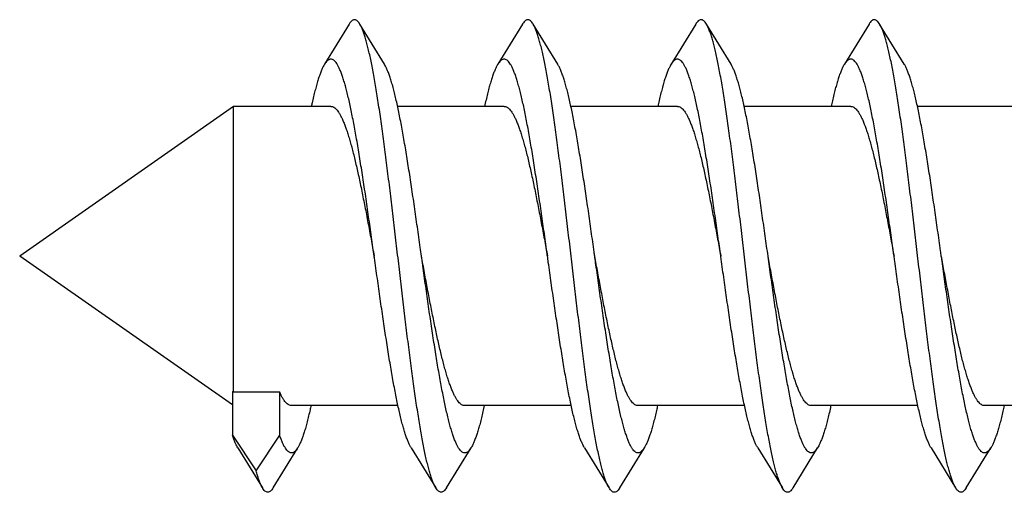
# Model space of a CAD drawing. Header units: millimetres. Extents: x 160 to 318, y 73 to 291.
# Tile 59 of 129: x 262.847 to 264.097, y 89.531 to 90.131. Entities that reach past the tile are written whole.
import ezdxf

# ---------------------------------------------------------------- set-up
doc = ezdxf.new("R2010")
doc.units = ezdxf.units.MM
doc.header["$LTSCALE"] = 30.734
doc.layers.get('0').update_dxf_attribs({"linetype": 'CONTINUOUS'})

msp = doc.modelspace()

# ---------------------------------------------------------------- linework, layer by layer
at = {"color": 7, "linetype": 'Continuous'}
for p, q in [((263.2652, 90.1256), (263.2339, 90.0746)), ((263.31, 90.0746), (263.2787, 90.1256)), ((263.4852, 90.1256), (263.4539, 90.0746)), ((263.53, 90.0746), (263.4987, 90.1256)), ((263.7052, 90.1256), (263.6739, 90.0746)), ((263.75, 90.0746), (263.7187, 90.1256)), ((263.9252, 90.1256), (263.8939, 90.0746)), ((263.97, 90.0746), (263.9387, 90.1256)), ((263.1183, 90.0211), (262.847, 89.8311)), ((263.1183, 89.6583), (263.1183, 90.0211)), ((263.242, 90.0211), (263.1183, 90.0211)), ((263.462, 90.0211), (263.3267, 90.0211)), ((263.682, 90.0211), (263.5467, 90.0211)), ((263.902, 90.0211), (263.7667, 90.0211)), ((264.122, 90.0211), (263.9867, 90.0211)), ((263.117, 89.6421), (262.847, 89.8311)), ((263.117, 89.6591), (263.117, 89.6037)), ((263.1183, 89.6583), (263.117, 89.6591)), ((263.177, 89.6583), (263.1183, 89.6583)), ((263.177, 89.6037), (263.177, 89.6583)), ((263.3272, 89.6411), (263.192, 89.6411)), ((263.5472, 89.6411), (263.412, 89.6411)), ((263.7672, 89.6411), (263.632, 89.6411)), ((263.9872, 89.6411), (263.852, 89.6411)), ((264.2072, 89.6411), (264.072, 89.6411)), ((263.117, 89.6037), (263.147, 89.5582)), ((263.147, 89.5582), (263.177, 89.6037)), ((263.1239, 89.5877), (263.1552, 89.5366)), ((263.1687, 89.5366), (263.2, 89.5877)), ((263.3439, 89.5877), (263.3752, 89.5366)), ((263.3887, 89.5366), (263.42, 89.5877)), ((263.5639, 89.5877), (263.5952, 89.5366)), ((263.6087, 89.5366), (263.64, 89.5877)), ((263.7839, 89.5877), (263.8152, 89.5366)), ((263.8287, 89.5366), (263.86, 89.5877)), ((264.0039, 89.5877), (264.0352, 89.5366)), ((264.0487, 89.5366), (264.08, 89.5877))]:
    msp.add_line(p, q, dxfattribs=at)
for points, knots in [([(263.2787, 90.1256), (263.2786, 90.1257), (263.2781, 90.1266), (263.277, 90.1282), (263.2752, 90.1299), (263.2734, 90.131), (263.2715, 90.1312), (263.2696, 90.1306), (263.2678, 90.1291), (263.2664, 90.1274), (263.2655, 90.1261), (263.2652, 90.1256)], [0, 0, 0, 0, 0.00028208, 0.00328422, 0.00572113, 0.0077115, 0.00947625, 0.01131895, 0.01351256, 0.01622127, 0.01808081, 0.01808081, 0.01808081, 0.01808081]), ([(263.3752, 89.5366), (263.3752, 89.5367), (263.3744, 89.5379), (263.3731, 89.5405), (263.3714, 89.5445), (263.3697, 89.5493), (263.3679, 89.5548), (263.3662, 89.561), (263.3644, 89.5678), (263.3627, 89.5753), (263.3609, 89.5835), (263.3592, 89.5923), (263.3574, 89.6016), (263.3557, 89.6116), (263.3539, 89.6221), (263.3522, 89.6331), (263.3504, 89.6446), (263.3487, 89.6566), (263.3469, 89.6691), (263.3452, 89.6819), (263.3434, 89.6951), (263.3417, 89.7086), (263.3399, 89.7225), (263.3382, 89.7366), (263.3364, 89.751), (263.3347, 89.7656), (263.3329, 89.7803), (263.3312, 89.7952), (263.3294, 89.8101), (263.3277, 89.8251), (263.3259, 89.8401), (263.3241, 89.8551), (263.3224, 89.8701), (263.3206, 89.8849), (263.3189, 89.8996), (263.3171, 89.9141), (263.3154, 89.9284), (263.3136, 89.9425), (263.3119, 89.9563), (263.3101, 89.9698), (263.3084, 89.9829), (263.3066, 89.9957), (263.3049, 90.008), (263.3031, 90.0199), (263.3014, 90.0314), (263.2996, 90.0423), (263.2979, 90.0527), (263.2961, 90.0625), (263.2944, 90.0718), (263.2926, 90.0804), (263.2909, 90.0884), (263.2891, 90.0958), (263.2874, 90.1025), (263.2856, 90.1086), (263.2839, 90.1139), (263.2822, 90.1186), (263.2805, 90.1224), (263.2793, 90.1246), (263.2787, 90.1256)], [0, 0, 0, 0, 0.0003928, 0.0041514, 0.0085676, 0.0136538, 0.0194079, 0.0258284, 0.0329018, 0.0406202, 0.0489627, 0.0579172, 0.0674578, 0.0775686, 0.0882198, 0.0993923, 0.1110532, 0.1231804, 0.1357388, 0.1487027, 0.1620363, 0.1757101, 0.1896882, 0.2039372, 0.2184223, 0.233106, 0.2479551, 0.2629284, 0.2779945, 0.2931095, 0.3082433, 0.3233505, 0.3384022, 0.3533521, 0.3681727, 0.3828175, 0.3972603, 0.4114556, 0.4253779, 0.4389837, 0.4522485, 0.4651312, 0.4776083, 0.4896421, 0.5012099, 0.5122782, 0.5228252, 0.5328221, 0.5422486, 0.5510812, 0.5593012, 0.5668911, 0.5738353, 0.5801229, 0.5857438, 0.5906957, 0.5949791, 0.5983266, 0.5983266, 0.5983266, 0.5983266]), ([(263.4987, 90.1256), (263.4984, 90.126), (263.4976, 90.1272), (263.4963, 90.129), (263.4945, 90.1305), (263.4926, 90.1312), (263.4907, 90.1311), (263.4889, 90.1301), (263.4871, 90.1284), (263.486, 90.1268), (263.4853, 90.1258), (263.4852, 90.1256)], [0, 0, 0, 0, 0.00155636, 0.00432242, 0.00656175, 0.008429, 0.01018718, 0.01214332, 0.01452868, 0.01747114, 0.01808094, 0.01808094, 0.01808094, 0.01808094]), ([(263.5952, 89.5366), (263.5949, 89.5371), (263.5939, 89.5388), (263.5924, 89.542), (263.5907, 89.5464), (263.589, 89.5514), (263.5872, 89.5572), (263.5855, 89.5636), (263.5837, 89.5708), (263.582, 89.5785), (263.5802, 89.5869), (263.5785, 89.5959), (263.5767, 89.6056), (263.575, 89.6157), (263.5732, 89.6264), (263.5715, 89.6377), (263.5697, 89.6494), (263.568, 89.6615), (263.5662, 89.6741), (263.5645, 89.6871), (263.5627, 89.7005), (263.561, 89.7142), (263.5592, 89.7281), (263.5575, 89.7423), (263.5557, 89.7568), (263.554, 89.7714), (263.5522, 89.7862), (263.5505, 89.8011), (263.5487, 89.8161), (263.547, 89.8311), (263.5452, 89.8461), (263.5434, 89.8611), (263.5417, 89.876), (263.5399, 89.8908), (263.5382, 89.9054), (263.5364, 89.9199), (263.5347, 89.9341), (263.5329, 89.9481), (263.5312, 89.9618), (263.5294, 89.9751), (263.5277, 89.9881), (263.5259, 90.0007), (263.5242, 90.0128), (263.5224, 90.0246), (263.5207, 90.0358), (263.5189, 90.0465), (263.5172, 90.0567), (263.5154, 90.0663), (263.5137, 90.0753), (263.5119, 90.0837), (263.5102, 90.0915), (263.5084, 90.0986), (263.5067, 90.105), (263.5049, 90.1108), (263.5032, 90.1159), (263.5015, 90.1202), (263.5, 90.1234), (263.499, 90.1251), (263.4987, 90.1256)], [0, 0, 0, 0, 0.0018184, 0.0058386, 0.0105217, 0.0158758, 0.0218969, 0.0285803, 0.0359131, 0.0438833, 0.0524731, 0.0616642, 0.0714363, 0.0817653, 0.0926293, 0.1039991, 0.1158517, 0.1281531, 0.1408795, 0.1539929, 0.1674688, 0.1812659, 0.195359, 0.2097041, 0.2242754, 0.2390271, 0.2539326, 0.2689452, 0.2840374, 0.2991625, 0.3142919, 0.3293798, 0.3443966, 0.3592982, 0.3740537, 0.3886216, 0.4029699, 0.4170604, 0.4308597, 0.444334, 0.4574487, 0.4701743, 0.4824761, 0.4943286, 0.5056981, 0.5165627, 0.5268908, 0.536664, 0.5458537, 0.554445, 0.5624134, 0.569748, 0.5764296, 0.5824523, 0.5878049, 0.5924894, 0.5965084, 0.5983274, 0.5983274, 0.5983274, 0.5983274]), ([(263.7187, 90.1256), (263.7182, 90.1264), (263.7172, 90.1278), (263.7156, 90.1296), (263.7138, 90.1309), (263.7119, 90.1313), (263.71, 90.1308), (263.7082, 90.1295), (263.7066, 90.1277), (263.7056, 90.1263), (263.7052, 90.1256)], [0, 0, 0, 0, 0.00273191, 0.0052748, 0.00734051, 0.00912755, 0.0109299, 0.01303679, 0.01563361, 0.01808098, 0.01808098, 0.01808098, 0.01808098]), ([(263.8152, 89.5366), (263.8146, 89.5376), (263.8134, 89.5398), (263.8117, 89.5437), (263.81, 89.5483), (263.8083, 89.5537), (263.8065, 89.5597), (263.8048, 89.5664), (263.803, 89.5738), (263.8013, 89.5818), (263.7995, 89.5905), (263.7978, 89.5997), (263.796, 89.6096), (263.7943, 89.6199), (263.7925, 89.6309), (263.7908, 89.6423), (263.789, 89.6542), (263.7873, 89.6665), (263.7855, 89.6793), (263.7838, 89.6924), (263.782, 89.7059), (263.7803, 89.7197), (263.7785, 89.7338), (263.7768, 89.7481), (263.775, 89.7626), (263.7733, 89.7773), (263.7715, 89.7922), (263.7698, 89.8071), (263.768, 89.8221), (263.7663, 89.8371), (263.7645, 89.8521), (263.7627, 89.8671), (263.761, 89.8819), (263.7592, 89.8967), (263.7575, 89.9112), (263.7557, 89.9256), (263.754, 89.9397), (263.7522, 89.9536), (263.7505, 89.9671), (263.7487, 89.9803), (263.747, 89.9932), (263.7452, 90.0056), (263.7435, 90.0176), (263.7417, 90.0291), (263.74, 90.0401), (263.7382, 90.0506), (263.7365, 90.0606), (263.7347, 90.07), (263.733, 90.0787), (263.7312, 90.0869), (263.7295, 90.0944), (263.7277, 90.1012), (263.726, 90.1074), (263.7243, 90.1129), (263.7225, 90.1177), (263.7208, 90.1218), (263.7195, 90.1243), (263.7187, 90.1255), (263.7187, 90.1256)], [0, 0, 0, 0, 0.0033475, 0.007631, 0.012583, 0.0182036, 0.0244917, 0.0314352, 0.0390261, 0.0472447, 0.0560789, 0.0655033, 0.0755027, 0.0860469, 0.0971181, 0.1086826, 0.1207199, 0.1331933, 0.1460798, 0.1593407, 0.1729504, 0.186869, 0.2010679, 0.2155074, 0.2301554, 0.2449734, 0.2599256, 0.2749756, 0.2900842, 0.3052171, 0.3203326, 0.3353986, 0.3503715, 0.3652214, 0.3799037, 0.3943906, 0.4086373, 0.4226179, 0.4362887, 0.4496254, 0.462586, 0.4751478, 0.4872715, 0.4989358, 0.5101051, 0.5207594, 0.5308673, 0.5404105, 0.5493626, 0.5577074, 0.5654239, 0.5724989, 0.5789182, 0.5846733, 0.5897588, 0.5941755, 0.5979338, 0.5983266, 0.5983266, 0.5983266, 0.5983266]), ([(263.9387, 90.1256), (263.9385, 90.1259), (263.9378, 90.1269), (263.9366, 90.1286), (263.9348, 90.1302), (263.933, 90.1311), (263.9311, 90.1312), (263.9292, 90.1303), (263.9275, 90.1288), (263.9262, 90.1271), (263.9254, 90.1259), (263.9252, 90.1256)], [0, 0, 0, 0, 0.0009317, 0.00381438, 0.0061499, 0.0080738, 0.00982884, 0.01172313, 0.01400978, 0.01683391, 0.018081, 0.018081, 0.018081, 0.018081]), ([(264.0136, 89.6241), (264.013, 89.6278), (264.0118, 89.6354), (264.0101, 89.647), (264.0083, 89.6591), (264.0066, 89.6716), (264.0048, 89.6845), (264.0031, 89.6978), (264.0013, 89.7114), (263.9996, 89.7253), (263.9978, 89.7395), (263.9961, 89.7539), (263.9943, 89.7685), (263.9926, 89.7833), (263.9908, 89.7981), (263.9891, 89.8131), (263.9873, 89.8281), (263.9856, 89.8431), (263.9838, 89.8581), (263.982, 89.873), (263.9803, 89.8878), (263.9785, 89.9025), (263.9768, 89.917), (263.975, 89.9313), (263.9733, 89.9453), (263.9715, 89.959), (263.9698, 89.9725), (263.968, 89.9855), (263.9663, 89.9982), (263.9645, 90.0105), (263.9628, 90.0223), (263.961, 90.0336), (263.9593, 90.0444), (263.9575, 90.0547), (263.9558, 90.0644), (263.954, 90.0735), (263.9523, 90.0821), (263.9505, 90.09), (263.9488, 90.0972), (263.947, 90.1038), (263.9453, 90.1097), (263.9436, 90.1149), (263.9418, 90.1194), (263.9402, 90.1229), (263.9391, 90.1249), (263.9387, 90.1256)], [0, 0, 0, 0, 0.0112714, 0.0230292, 0.0352435, 0.0478873, 0.0609258, 0.0743321, 0.0880673, 0.1021044, 0.1164013, 0.1309311, 0.1456487, 0.1605274, 0.1755204, 0.1906009, 0.2057211, 0.220854, 0.2359518, 0.2509872, 0.2659133, 0.2807023, 0.2953092, 0.3097056, 0.3238491, 0.3377107, 0.3512514, 0.3644417, 0.3772468, 0.3896365, 0.4015808, 0.4130494, 0.424017, 0.4344544, 0.4443406, 0.4536485, 0.4623613, 0.4704554, 0.4779183, 0.4847311, 0.4908867, 0.4963732, 0.5011915, 0.5053423, 0.5079127, 0.5079127, 0.5079127, 0.5079127]), ([(263.297, 89.8311), (263.2964, 89.8347), (263.2953, 89.8427), (263.2936, 89.855), (263.2918, 89.868), (263.2899, 89.881), (263.2881, 89.8937), (263.2863, 89.9064), (263.2844, 89.9188), (263.2826, 89.9309), (263.2807, 89.9428), (263.2789, 89.9544), (263.2771, 89.9656), (263.2752, 89.9765), (263.2734, 89.987), (263.2716, 89.997), (263.2697, 90.0066), (263.2679, 90.0157), (263.2661, 90.0243), (263.2642, 90.0323), (263.2624, 90.0398), (263.2606, 90.0468), (263.2587, 90.0531), (263.2569, 90.0588), (263.2551, 90.0639), (263.2532, 90.0683), (263.2514, 90.0722), (263.2496, 90.0753), (263.2478, 90.0778), (263.2459, 90.0796), (263.244, 90.0808), (263.2421, 90.0812), (263.2401, 90.0809), (263.2382, 90.0798), (263.2364, 90.0781), (263.235, 90.0762), (263.2342, 90.075), (263.2339, 90.0746)], [0, 0, 0, 0, 0.0109153, 0.0241492, 0.0373168, 0.0503838, 0.0633145, 0.0760733, 0.0886275, 0.1009404, 0.1129828, 0.1247177, 0.136119, 0.1471505, 0.1577892, 0.1680007, 0.1777649, 0.18705, 0.1958389, 0.2041034, 0.2118298, 0.2189946, 0.2255878, 0.2315922, 0.2370031, 0.2418124, 0.2460251, 0.2496491, 0.2527122, 0.255263, 0.2573972, 0.2592783, 0.2611426, 0.263231, 0.2657193, 0.2687093, 0.2701681, 0.2701681, 0.2701681, 0.2701681]), ([(263.517, 89.8311), (263.5167, 89.8328), (263.5159, 89.8389), (263.5144, 89.8493), (263.5126, 89.8623), (263.5107, 89.8753), (263.5089, 89.8882), (263.5071, 89.9009), (263.5052, 89.9134), (263.5034, 89.9256), (263.5015, 89.9376), (263.4997, 89.9494), (263.4979, 89.9608), (263.496, 89.9718), (263.4942, 89.9824), (263.4924, 89.9927), (263.4905, 90.0025), (263.4887, 90.0118), (263.4869, 90.0206), (263.485, 90.0289), (263.4832, 90.0366), (263.4814, 90.0438), (263.4795, 90.0504), (263.4777, 90.0564), (263.4759, 90.0617), (263.474, 90.0665), (263.4722, 90.0706), (263.4704, 90.074), (263.4686, 90.0768), (263.4667, 90.0789), (263.4649, 90.0804), (263.4629, 90.0811), (263.461, 90.0811), (263.4591, 90.0804), (263.4572, 90.0789), (263.4555, 90.0769), (263.4544, 90.0754), (263.4539, 90.0746)], [0, 0, 0, 0, 0.0051026, 0.0183523, 0.0315544, 0.0446686, 0.0576648, 0.0705016, 0.0831513, 0.0955724, 0.1077392, 0.119611, 0.1311642, 0.1423597, 0.1531759, 0.1635764, 0.1735415, 0.1830381, 0.1920488, 0.2005445, 0.2085104, 0.2159224, 0.2227689, 0.229032, 0.2347046, 0.2397774, 0.2442514, 0.2481311, 0.251436, 0.2542028, 0.2565042, 0.2584707, 0.2603108, 0.2622747, 0.2645711, 0.2673324, 0.2701679, 0.2701679, 0.2701679, 0.2701679]), ([(263.737, 89.8311), (263.7364, 89.8353), (263.7352, 89.8438), (263.7334, 89.8566), (263.7315, 89.8696), (263.7297, 89.8825), (263.7279, 89.8953), (263.726, 89.9079), (263.7242, 89.9203), (263.7224, 89.9324), (263.7205, 89.9443), (263.7187, 89.9558), (263.7168, 89.967), (263.715, 89.9778), (263.7132, 89.9882), (263.7113, 89.9982), (263.7095, 90.0077), (263.7077, 90.0168), (263.7058, 90.0253), (263.704, 90.0333), (263.7022, 90.0407), (263.7003, 90.0476), (263.6985, 90.0538), (263.6967, 90.0595), (263.6948, 90.0645), (263.693, 90.0689), (263.6912, 90.0726), (263.6894, 90.0756), (263.6875, 90.0781), (263.6857, 90.0798), (263.6838, 90.0809), (263.6818, 90.0812), (263.6799, 90.0808), (263.678, 90.0796), (263.6762, 90.0778), (263.6748, 90.076), (263.6741, 90.0749), (263.6739, 90.0746)], [0, 0, 0, 0, 0.0125459, 0.0257752, 0.0389303, 0.0519845, 0.0648935, 0.0776315, 0.090155, 0.1024393, 0.1144425, 0.1261411, 0.1374953, 0.1484831, 0.1590678, 0.1692285, 0.1789324, 0.1881601, 0.1968834, 0.2050848, 0.2127412, 0.219838, 0.2263581, 0.2322909, 0.2376271, 0.2423634, 0.2465024, 0.2500559, 0.2530524, 0.2555456, 0.2576382, 0.2595034, 0.2613833, 0.263513, 0.266059, 0.2691149, 0.270168, 0.270168, 0.270168, 0.270168]), ([(263.957, 89.8311), (263.9566, 89.8333), (263.9557, 89.8399), (263.9542, 89.8509), (263.9523, 89.8639), (263.9505, 89.8769), (263.9487, 89.8897), (263.9468, 89.9024), (263.945, 89.9149), (263.9432, 89.9271), (263.9413, 89.9391), (263.9395, 89.9508), (263.9376, 89.9621), (263.9358, 89.9731), (263.934, 89.9837), (263.9321, 89.9939), (263.9303, 90.0036), (263.9285, 90.0129), (263.9266, 90.0216), (263.9248, 90.0299), (263.923, 90.0375), (263.9211, 90.0446), (263.9193, 90.0512), (263.9175, 90.0571), (263.9156, 90.0624), (263.9138, 90.067), (263.912, 90.071), (263.9102, 90.0744), (263.9083, 90.0771), (263.9065, 90.0791), (263.9046, 90.0805), (263.9027, 90.0812), (263.9007, 90.0811), (263.8988, 90.0802), (263.897, 90.0787), (263.8953, 90.0767), (263.8944, 90.0753), (263.8939, 90.0746)], [0, 0, 0, 0, 0.0067331, 0.0199821, 0.033172, 0.0462769, 0.0592518, 0.072071, 0.0846909, 0.0970859, 0.1092148, 0.1210523, 0.1325601, 0.1437134, 0.1544774, 0.1648281, 0.1747349, 0.1841748, 0.1931219, 0.2015546, 0.2094525, 0.2167964, 0.2235714, 0.2297624, 0.2353615, 0.2403604, 0.2447609, 0.2485683, 0.2518047, 0.254509, 0.256761, 0.2586989, 0.2605411, 0.2625357, 0.2648842, 0.2677078, 0.2701681, 0.2701681, 0.2701681, 0.2701681]), ([(263.2339, 90.0746), (263.2336, 90.074), (263.2325, 90.0722), (263.2309, 90.0689), (263.2291, 90.0645), (263.2273, 90.0595), (263.2254, 90.0539), (263.2236, 90.0476), (263.2218, 90.0408), (263.2199, 90.0334), (263.2184, 90.0267), (263.2175, 90.0226), (263.2172, 90.0211)], [0, 0, 0, 0, 0.00208942, 0.00622148, 0.01095068, 0.01628035, 0.02220567, 0.02871995, 0.03580891, 0.04346058, 0.05165387, 0.05620991, 0.05620991, 0.05620991, 0.05620991]), ([(263.357, 89.8311), (263.3564, 89.8347), (263.3553, 89.8427), (263.3536, 89.855), (263.3518, 89.868), (263.3499, 89.881), (263.3481, 89.8937), (263.3463, 89.9064), (263.3444, 89.9188), (263.3426, 89.9309), (263.3407, 89.9428), (263.3389, 89.9544), (263.3371, 89.9656), (263.3352, 89.9765), (263.3334, 89.987), (263.3316, 89.997), (263.3297, 90.0066), (263.3279, 90.0157), (263.3261, 90.0243), (263.3242, 90.0323), (263.3224, 90.0398), (263.3206, 90.0468), (263.3187, 90.0531), (263.3169, 90.0588), (263.3151, 90.0639), (263.3132, 90.0683), (263.3116, 90.0718), (263.3104, 90.0738), (263.31, 90.0746)], [0, 0, 0, 0, 0.0109153, 0.0241492, 0.0373168, 0.0503838, 0.0633145, 0.0760733, 0.0886275, 0.1009404, 0.1129828, 0.1247177, 0.136119, 0.1471505, 0.1577892, 0.1680007, 0.1777649, 0.18705, 0.1958389, 0.2041034, 0.2118298, 0.2189946, 0.2255878, 0.2315922, 0.2370031, 0.2418124, 0.2460251, 0.2486359, 0.2486359, 0.2486359, 0.2486359]), ([(263.4539, 90.0746), (263.4538, 90.0744), (263.4531, 90.0732), (263.4517, 90.0706), (263.4499, 90.0665), (263.4481, 90.0618), (263.4462, 90.0564), (263.4444, 90.0505), (263.4426, 90.0439), (263.4407, 90.0367), (263.4389, 90.0291), (263.4378, 90.0238), (263.4372, 90.0211)], [0, 0, 0, 0, 0.00046288, 0.00433661, 0.00880267, 0.01386979, 0.01953396, 0.02579214, 0.03262979, 0.04003783, 0.0479947, 0.05620956, 0.05620956, 0.05620956, 0.05620956]), ([(263.577, 89.8311), (263.5767, 89.8328), (263.5759, 89.8389), (263.5744, 89.8493), (263.5726, 89.8623), (263.5707, 89.8753), (263.5689, 89.8882), (263.5671, 89.9009), (263.5652, 89.9134), (263.5634, 89.9256), (263.5615, 89.9376), (263.5597, 89.9494), (263.5579, 89.9608), (263.556, 89.9718), (263.5542, 89.9824), (263.5524, 89.9927), (263.5505, 90.0025), (263.5487, 90.0118), (263.5469, 90.0206), (263.545, 90.0289), (263.5432, 90.0366), (263.5414, 90.0438), (263.5395, 90.0504), (263.5377, 90.0564), (263.5359, 90.0617), (263.534, 90.0665), (263.5322, 90.0706), (263.5308, 90.0732), (263.5301, 90.0744), (263.53, 90.0746)], [0, 0, 0, 0, 0.0051026, 0.0183523, 0.0315544, 0.0446686, 0.0576648, 0.0705016, 0.0831513, 0.0955724, 0.1077392, 0.119611, 0.1311642, 0.1423597, 0.1531759, 0.1635764, 0.1735415, 0.1830381, 0.1920488, 0.2005445, 0.2085104, 0.2159224, 0.2227689, 0.229032, 0.2347046, 0.2397774, 0.2442514, 0.2481311, 0.2486356, 0.2486356, 0.2486356, 0.2486356]), ([(263.6739, 90.0746), (263.6735, 90.0738), (263.6724, 90.0719), (263.6707, 90.0684), (263.6689, 90.064), (263.667, 90.0589), (263.6652, 90.0532), (263.6634, 90.0468), (263.6615, 90.0399), (263.6597, 90.0324), (263.6583, 90.0261), (263.6574, 90.0223), (263.6572, 90.0211)], [0, 0, 0, 0, 0.00256636, 0.00677071, 0.01157476, 0.01697683, 0.02297656, 0.02956062, 0.03672152, 0.04443875, 0.05270016, 0.05620957, 0.05620957, 0.05620957, 0.05620957]), ([(263.797, 89.8311), (263.7964, 89.8353), (263.7952, 89.8438), (263.7934, 89.8566), (263.7915, 89.8696), (263.7897, 89.8825), (263.7879, 89.8953), (263.786, 89.9079), (263.7842, 89.9203), (263.7824, 89.9324), (263.7805, 89.9443), (263.7787, 89.9558), (263.7768, 89.967), (263.775, 89.9778), (263.7732, 89.9882), (263.7713, 89.9982), (263.7695, 90.0077), (263.7677, 90.0168), (263.7658, 90.0253), (263.764, 90.0333), (263.7622, 90.0407), (263.7603, 90.0476), (263.7585, 90.0538), (263.7567, 90.0595), (263.7548, 90.0645), (263.753, 90.0689), (263.7514, 90.0721), (263.7504, 90.074), (263.75, 90.0746)], [0, 0, 0, 0, 0.0125459, 0.0257752, 0.0389303, 0.0519845, 0.0648935, 0.0776315, 0.090155, 0.1024393, 0.1144425, 0.1261411, 0.1374953, 0.1484831, 0.1590678, 0.1692285, 0.1789324, 0.1881601, 0.1968834, 0.2050848, 0.2127412, 0.219838, 0.2263581, 0.2322909, 0.2376271, 0.2423634, 0.2465024, 0.2486359, 0.2486359, 0.2486359, 0.2486359]), ([(263.8939, 90.0746), (263.8938, 90.0743), (263.8929, 90.0729), (263.8915, 90.0701), (263.8897, 90.066), (263.8878, 90.0612), (263.886, 90.0557), (263.8842, 90.0497), (263.8823, 90.043), (263.8805, 90.0358), (263.8788, 90.0284), (263.8777, 90.0235), (263.8772, 90.0211)], [0, 0, 0, 0, 0.00090866, 0.00485355, 0.00939462, 0.01453399, 0.02027327, 0.02660168, 0.03351217, 0.04098674, 0.04901264, 0.05620926, 0.05620926, 0.05620926, 0.05620926]), ([(264.017, 89.8311), (264.0166, 89.8333), (264.0157, 89.8399), (264.0142, 89.8509), (264.0123, 89.8639), (264.0105, 89.8769), (264.0087, 89.8897), (264.0068, 89.9024), (264.005, 89.9149), (264.0032, 89.9271), (264.0013, 89.9391), (263.9995, 89.9508), (263.9976, 89.9621), (263.9958, 89.9731), (263.994, 89.9837), (263.9921, 89.9939), (263.9903, 90.0036), (263.9885, 90.0129), (263.9866, 90.0216), (263.9848, 90.0299), (263.983, 90.0375), (263.9811, 90.0446), (263.9793, 90.0512), (263.9775, 90.0571), (263.9756, 90.0624), (263.9738, 90.067), (263.972, 90.071), (263.9707, 90.0734), (263.97, 90.0745), (263.97, 90.0746)], [0, 0, 0, 0, 0.0067331, 0.0199821, 0.033172, 0.0462769, 0.0592518, 0.072071, 0.0846909, 0.0970859, 0.1092148, 0.1210523, 0.1325601, 0.1437134, 0.1544774, 0.1648281, 0.1747349, 0.1841748, 0.1931219, 0.2015546, 0.2094525, 0.2167964, 0.2235714, 0.2297624, 0.2353615, 0.2403604, 0.2447609, 0.2485683, 0.2486355, 0.2486355, 0.2486355, 0.2486355]), ([(263.242, 90.0211), (263.242, 90.0211), (263.2426, 90.0211), (263.244, 90.0209), (263.246, 90.0199), (263.248, 90.0184), (263.25, 90.0162), (263.2519, 90.0135), (263.2539, 90.0103), (263.2558, 90.0065), (263.2578, 90.0021), (263.2597, 89.9972), (263.2617, 89.9918), (263.2636, 89.9859), (263.2656, 89.9795), (263.2676, 89.9726), (263.2695, 89.9653), (263.2715, 89.9575), (263.2734, 89.9494), (263.2754, 89.9409), (263.2774, 89.9321), (263.2793, 89.9229), (263.2813, 89.9134), (263.2832, 89.9037), (263.2852, 89.8938), (263.2872, 89.8836), (263.2891, 89.8733), (263.2911, 89.8629), (263.293, 89.8524), (263.295, 89.8418), (263.2963, 89.8347), (263.297, 89.8311)], [0, 0, 0, 0, 0.0000302, 0.0020175, 0.0041786, 0.0066479, 0.009512, 0.012825, 0.0166142, 0.0208968, 0.0256746, 0.0309493, 0.03671, 0.0429507, 0.0496526, 0.0568049, 0.0643831, 0.072373, 0.0807456, 0.0894839, 0.0985556, 0.107941, 0.1176055, 0.127527, 0.1376695, 0.1480082, 0.1585067, 0.1691378, 0.1798655, 0.1906601, 0.201487, 0.201487, 0.201487, 0.201487]), ([(263.462, 90.0211), (263.4626, 90.0211), (263.464, 90.0209), (263.466, 90.0199), (263.468, 90.0184), (263.4699, 90.0163), (263.4719, 90.0136), (263.4739, 90.0103), (263.4758, 90.0065), (263.4778, 90.0022), (263.4797, 89.9973), (263.4817, 89.9918), (263.4836, 89.9859), (263.4856, 89.9795), (263.4875, 89.9726), (263.4895, 89.9653), (263.4915, 89.9576), (263.4934, 89.9494), (263.4954, 89.9409), (263.4973, 89.9321), (263.4993, 89.9229), (263.5013, 89.9134), (263.5032, 89.9037), (263.5052, 89.8938), (263.5071, 89.8837), (263.5091, 89.8734), (263.5111, 89.8629), (263.513, 89.8524), (263.515, 89.8418), (263.5163, 89.8347), (263.517, 89.8311)], [0, 0, 0, 0, 0.0019803, 0.0041407, 0.0066081, 0.009467, 0.0127727, 0.0165617, 0.0208445, 0.0256185, 0.0308868, 0.0366526, 0.0428975, 0.0495973, 0.056746, 0.064335, 0.072333, 0.0807047, 0.0894428, 0.098531, 0.1079294, 0.1175951, 0.1275091, 0.137646, 0.1479768, 0.1584695, 0.1691006, 0.1798466, 0.1906585, 0.2014869, 0.2014869, 0.2014869, 0.2014869]), ([(263.682, 90.0211), (263.6826, 90.0211), (263.684, 90.0209), (263.686, 90.0199), (263.688, 90.0184), (263.69, 90.0163), (263.6919, 90.0136), (263.6939, 90.0103), (263.6958, 90.0065), (263.6978, 90.0021), (263.6997, 89.9973), (263.7017, 89.9918), (263.7036, 89.9859), (263.7056, 89.9795), (263.7075, 89.9727), (263.7095, 89.9653), (263.7115, 89.9576), (263.7134, 89.9495), (263.7154, 89.9409), (263.7173, 89.9321), (263.7193, 89.9229), (263.7213, 89.9134), (263.7232, 89.9037), (263.7252, 89.8938), (263.7271, 89.8837), (263.7291, 89.8734), (263.7311, 89.8629), (263.733, 89.8524), (263.735, 89.8418), (263.7363, 89.8347), (263.737, 89.8311)], [0, 0, 0, 0, 0.0019982, 0.0041613, 0.0066319, 0.0094937, 0.012802, 0.0165863, 0.0208628, 0.0256349, 0.0309022, 0.0366567, 0.0428889, 0.0495842, 0.0567331, 0.0643225, 0.072321, 0.0806933, 0.0894317, 0.0985205, 0.1079197, 0.1175864, 0.1275012, 0.1376392, 0.147971, 0.1584648, 0.169097, 0.1798441, 0.1906572, 0.2014868, 0.2014868, 0.2014868, 0.2014868]), ([(263.902, 90.0211), (263.9026, 90.0211), (263.904, 90.0209), (263.906, 90.0199), (263.908, 90.0184), (263.91, 90.0163), (263.9119, 90.0136), (263.9139, 90.0103), (263.9158, 90.0065), (263.9178, 90.0022), (263.9197, 89.9973), (263.9217, 89.9919), (263.9236, 89.986), (263.9256, 89.9796), (263.9275, 89.9727), (263.9295, 89.9654), (263.9315, 89.9576), (263.9334, 89.9495), (263.9354, 89.941), (263.9373, 89.9321), (263.9393, 89.923), (263.9413, 89.9135), (263.9432, 89.9038), (263.9452, 89.8938), (263.9471, 89.8837), (263.9491, 89.8734), (263.9511, 89.8629), (263.953, 89.8524), (263.955, 89.8418), (263.9563, 89.8347), (263.957, 89.8311)], [0, 0, 0, 0, 0.0019862, 0.0041479, 0.0066168, 0.0094769, 0.0127823, 0.0165644, 0.0208377, 0.0256077, 0.0308717, 0.0366242, 0.0428532, 0.0495468, 0.0566907, 0.0642767, 0.072274, 0.0806474, 0.0893803, 0.0984651, 0.1078624, 0.1175292, 0.127449, 0.1376091, 0.1479639, 0.158466, 0.1690977, 0.1798444, 0.1906573, 0.2014869, 0.2014869, 0.2014869, 0.2014869]), ([(263.3439, 89.5877), (263.3437, 89.588), (263.3428, 89.5895), (263.3413, 89.5925), (263.3395, 89.5967), (263.3377, 89.6015), (263.3358, 89.607), (263.334, 89.6132), (263.3322, 89.6199), (263.3303, 89.6272), (263.3285, 89.635), (263.3267, 89.6434), (263.3248, 89.6524), (263.323, 89.6618), (263.3212, 89.6716), (263.3193, 89.682), (263.3175, 89.6927), (263.3157, 89.7038), (263.3138, 89.7153), (263.312, 89.7271), (263.3101, 89.7391), (263.3083, 89.7514), (263.3065, 89.764), (263.3046, 89.7767), (263.3028, 89.7896), (263.301, 89.8026), (263.2991, 89.8157), (263.2978, 89.8252), (263.2971, 89.8303), (263.297, 89.8311)], [0, 0, 0, 0, 0.0012622, 0.0052648, 0.0098623, 0.0150608, 0.0208557, 0.0272422, 0.0342058, 0.0417362, 0.0498116, 0.0584184, 0.0675294, 0.0771281, 0.0871829, 0.097675, 0.1085693, 0.1198448, 0.1314634, 0.1434024, 0.1556215, 0.168096, 0.1807843, 0.19366, 0.2066809, 0.2198187, 0.2330316, 0.2462892, 0.2486359, 0.2486359, 0.2486359, 0.2486359]), ([(263.412, 89.6411), (263.4113, 89.6411), (263.4099, 89.6413), (263.4079, 89.6423), (263.4059, 89.6438), (263.4039, 89.646), (263.402, 89.6486), (263.4, 89.6519), (263.3981, 89.6557), (263.3961, 89.6601), (263.3942, 89.665), (263.3922, 89.6704), (263.3903, 89.6763), (263.3883, 89.6827), (263.3863, 89.6896), (263.3844, 89.6969), (263.3824, 89.7047), (263.3805, 89.7128), (263.3785, 89.7213), (263.3766, 89.7302), (263.3746, 89.7393), (263.3726, 89.7488), (263.3707, 89.7585), (263.3687, 89.7684), (263.3668, 89.7786), (263.3648, 89.7889), (263.3628, 89.7993), (263.3609, 89.8099), (263.3589, 89.8205), (263.3576, 89.8276), (263.357, 89.8311)], [0, 0, 0, 0, 0.0019863, 0.0041477, 0.0066163, 0.0094762, 0.0127844, 0.0165758, 0.0208605, 0.0256358, 0.0309077, 0.0366769, 0.0429249, 0.0496273, 0.0567791, 0.0643712, 0.0723724, 0.080747, 0.0894796, 0.0985477, 0.1079268, 0.1175873, 0.127502, 0.1376401, 0.1479718, 0.1584657, 0.1690975, 0.1798443, 0.1906573, 0.2014869, 0.2014869, 0.2014869, 0.2014869]), ([(263.42, 89.5877), (263.4199, 89.5876), (263.4193, 89.5866), (263.4182, 89.5849), (263.4163, 89.583), (263.4145, 89.5816), (263.4125, 89.581), (263.4105, 89.5812), (263.4086, 89.5821), (263.4068, 89.5837), (263.405, 89.586), (263.4031, 89.5889), (263.4013, 89.5925), (263.3995, 89.5967), (263.3977, 89.6015), (263.3958, 89.607), (263.394, 89.6132), (263.3922, 89.6199), (263.3903, 89.6272), (263.3885, 89.635), (263.3867, 89.6434), (263.3848, 89.6524), (263.383, 89.6618), (263.3812, 89.6716), (263.3793, 89.682), (263.3775, 89.6927), (263.3757, 89.7038), (263.3738, 89.7153), (263.372, 89.7271), (263.3701, 89.7391), (263.3683, 89.7514), (263.3665, 89.764), (263.3646, 89.7767), (263.3628, 89.7896), (263.361, 89.8026), (263.3591, 89.8157), (263.3578, 89.8252), (263.3571, 89.8303), (263.357, 89.8311)], [0, 0, 0, 0, 0.0002685, 0.0034515, 0.0061083, 0.0083226, 0.010241, 0.012087, 0.0141085, 0.0164981, 0.0193723, 0.022794, 0.0267966, 0.0313941, 0.0365926, 0.0423875, 0.048774, 0.0557376, 0.0632679, 0.0713434, 0.0799502, 0.0890612, 0.0986599, 0.1087147, 0.1192068, 0.130101, 0.1413766, 0.1529952, 0.1649342, 0.1771532, 0.1896278, 0.2023161, 0.2151918, 0.2282127, 0.2413505, 0.2545633, 0.267821, 0.2701677, 0.2701677, 0.2701677, 0.2701677]), ([(263.5639, 89.5877), (263.5633, 89.5886), (263.5621, 89.5909), (263.5603, 89.5948), (263.5585, 89.5993), (263.5566, 89.6046), (263.5548, 89.6104), (263.553, 89.6169), (263.5511, 89.6239), (263.5493, 89.6315), (263.5475, 89.6397), (263.5456, 89.6484), (263.5438, 89.6576), (263.542, 89.6673), (263.5401, 89.6774), (263.5383, 89.6879), (263.5365, 89.6989), (263.5346, 89.7102), (263.5328, 89.7218), (263.5309, 89.7338), (263.5291, 89.746), (263.5273, 89.7585), (263.5254, 89.7711), (263.5236, 89.7839), (263.5218, 89.7969), (263.5199, 89.8099), (263.5183, 89.8214), (263.5173, 89.8284), (263.517, 89.8311)], [0, 0, 0, 0, 0.0034372, 0.0077721, 0.0127077, 0.018241, 0.0243702, 0.0310813, 0.0383662, 0.0462037, 0.0545813, 0.0634725, 0.0728617, 0.0827182, 0.0930234, 0.1037434, 0.1148567, 0.1263274, 0.138131, 0.1502302, 0.1625978, 0.1751958, 0.1879942, 0.2009555, 0.2140465, 0.227231, 0.240473, 0.2486356, 0.2486356, 0.2486356, 0.2486356]), ([(263.632, 89.6411), (263.6313, 89.6411), (263.6299, 89.6413), (263.6279, 89.6423), (263.6259, 89.6438), (263.6239, 89.646), (263.622, 89.6486), (263.62, 89.6519), (263.6181, 89.6557), (263.6161, 89.6601), (263.6142, 89.6649), (263.6122, 89.6704), (263.6103, 89.6763), (263.6083, 89.6827), (263.6064, 89.6895), (263.6044, 89.6968), (263.6025, 89.7046), (263.6005, 89.7127), (263.5985, 89.7212), (263.5966, 89.7301), (263.5946, 89.7393), (263.5926, 89.7487), (263.5907, 89.7584), (263.5887, 89.7684), (263.5868, 89.7785), (263.5848, 89.7889), (263.5828, 89.7993), (263.5809, 89.8099), (263.5789, 89.8205), (263.5776, 89.8276), (263.577, 89.8311)], [0, 0, 0, 0, 0.0019863, 0.0041479, 0.0066169, 0.0094772, 0.0127826, 0.0165648, 0.0208381, 0.0256082, 0.0308722, 0.0366248, 0.0428538, 0.0495475, 0.0566912, 0.0642771, 0.0722746, 0.0806485, 0.0893812, 0.0984662, 0.1078643, 0.1175329, 0.1274513, 0.1376105, 0.1479651, 0.1584677, 0.1690987, 0.1798449, 0.1906574, 0.2014869, 0.2014869, 0.2014869, 0.2014869]), ([(263.64, 89.5877), (263.6396, 89.5871), (263.6387, 89.5857), (263.6371, 89.5837), (263.6353, 89.5821), (263.6334, 89.5812), (263.6314, 89.581), (263.6295, 89.5816), (263.6276, 89.5829), (263.6258, 89.5849), (263.6239, 89.5875), (263.6221, 89.5908), (263.6203, 89.5948), (263.6185, 89.5993), (263.6166, 89.6046), (263.6148, 89.6104), (263.613, 89.6169), (263.6111, 89.6239), (263.6093, 89.6315), (263.6075, 89.6397), (263.6056, 89.6484), (263.6038, 89.6576), (263.602, 89.6673), (263.6001, 89.6774), (263.5983, 89.6879), (263.5965, 89.6989), (263.5946, 89.7102), (263.5928, 89.7218), (263.5909, 89.7338), (263.5891, 89.746), (263.5873, 89.7585), (263.5854, 89.7711), (263.5836, 89.7839), (263.5818, 89.7969), (263.5799, 89.8099), (263.5783, 89.8214), (263.5773, 89.8284), (263.577, 89.8311)], [0, 0, 0, 0, 0.0021244, 0.0050046, 0.0073992, 0.0094241, 0.0112706, 0.013187, 0.0153965, 0.0180482, 0.021224, 0.0249697, 0.0293047, 0.0342403, 0.0397735, 0.0459028, 0.0526139, 0.0598988, 0.0677362, 0.0761138, 0.0850051, 0.0943943, 0.1042508, 0.1145559, 0.1252759, 0.1363893, 0.1478599, 0.1596636, 0.1717628, 0.1841303, 0.1967284, 0.2095268, 0.222488, 0.2355791, 0.2487636, 0.2620056, 0.2701682, 0.2701682, 0.2701682, 0.2701682]), ([(263.7839, 89.5877), (263.7836, 89.5881), (263.7826, 89.5898), (263.7811, 89.5929), (263.7793, 89.5972), (263.7774, 89.6022), (263.7756, 89.6078), (263.7738, 89.614), (263.7719, 89.6207), (263.7701, 89.6281), (263.7683, 89.636), (263.7664, 89.6445), (263.7646, 89.6535), (263.7628, 89.663), (263.7609, 89.6729), (263.7591, 89.6833), (263.7573, 89.694), (263.7554, 89.7052), (263.7536, 89.7167), (263.7518, 89.7285), (263.7499, 89.7406), (263.7481, 89.753), (263.7462, 89.7656), (263.7444, 89.7783), (263.7426, 89.7912), (263.7407, 89.8042), (263.7389, 89.8173), (263.7376, 89.8263), (263.737, 89.8309), (263.737, 89.8311)], [0, 0, 0, 0, 0.0017236, 0.0057979, 0.0104704, 0.0157411, 0.0216109, 0.0280673, 0.0351034, 0.0426997, 0.0508439, 0.0595115, 0.0686862, 0.07834, 0.0884525, 0.0989933, 0.1099384, 0.1212557, 0.1329174, 0.1448911, 0.1571447, 0.1696464, 0.1823604, 0.1952555, 0.2082928, 0.221442, 0.2346617, 0.2479227, 0.248636, 0.248636, 0.248636, 0.248636]), ([(263.852, 89.6411), (263.8513, 89.6411), (263.8499, 89.6413), (263.8479, 89.6423), (263.8459, 89.6438), (263.8439, 89.646), (263.842, 89.6486), (263.84, 89.6519), (263.8381, 89.6557), (263.8361, 89.6601), (263.8342, 89.6649), (263.8322, 89.6704), (263.8303, 89.6763), (263.8283, 89.6827), (263.8264, 89.6895), (263.8244, 89.6968), (263.8225, 89.7046), (263.8205, 89.7127), (263.8185, 89.7212), (263.8166, 89.7301), (263.8146, 89.7393), (263.8126, 89.7487), (263.8107, 89.7584), (263.8087, 89.7684), (263.8068, 89.7785), (263.8048, 89.7889), (263.8028, 89.7993), (263.8009, 89.8099), (263.7989, 89.8205), (263.7976, 89.8276), (263.797, 89.8311)], [0, 0, 0, 0, 0.0019862, 0.0041478, 0.0066167, 0.0094768, 0.0127822, 0.0165642, 0.0208376, 0.0256075, 0.0308715, 0.036624, 0.042853, 0.0495465, 0.0566905, 0.0642764, 0.0722736, 0.0806468, 0.0893799, 0.0984648, 0.107862, 0.1175286, 0.1274486, 0.1376089, 0.1479638, 0.1584659, 0.1690976, 0.1798444, 0.1906573, 0.2014869, 0.2014869, 0.2014869, 0.2014869]), ([(263.86, 89.5877), (263.8599, 89.5875), (263.8592, 89.5864), (263.8579, 89.5846), (263.8561, 89.5828), (263.8542, 89.5815), (263.8523, 89.581), (263.8503, 89.5813), (263.8484, 89.5823), (263.8466, 89.584), (263.8447, 89.5863), (263.8429, 89.5893), (263.8411, 89.5929), (263.8393, 89.5972), (263.8374, 89.6022), (263.8356, 89.6078), (263.8338, 89.614), (263.8319, 89.6207), (263.8301, 89.6281), (263.8283, 89.636), (263.8264, 89.6445), (263.8246, 89.6535), (263.8228, 89.663), (263.8209, 89.6729), (263.8191, 89.6833), (263.8173, 89.694), (263.8154, 89.7052), (263.8136, 89.7167), (263.8118, 89.7285), (263.8099, 89.7406), (263.8081, 89.753), (263.8062, 89.7656), (263.8044, 89.7783), (263.8026, 89.7912), (263.8007, 89.8042), (263.7989, 89.8173), (263.7976, 89.8263), (263.797, 89.8309), (263.797, 89.8311)], [0, 0, 0, 0, 0.0006906, 0.0038059, 0.0064026, 0.0085712, 0.010467, 0.012322, 0.0143797, 0.0168245, 0.0197628, 0.0232555, 0.0273298, 0.0320023, 0.037273, 0.0431428, 0.0495992, 0.0566353, 0.0642316, 0.0723758, 0.0810434, 0.0902181, 0.0998719, 0.1099844, 0.1205252, 0.1314703, 0.1427876, 0.1544493, 0.166423, 0.1786766, 0.1911783, 0.2038923, 0.2167874, 0.2298247, 0.2429739, 0.2561936, 0.2694546, 0.2701679, 0.2701679, 0.2701679, 0.2701679]), ([(263.9836, 89.6586), (263.983, 89.6618), (263.9817, 89.6685), (263.9799, 89.6787), (263.9781, 89.6893), (263.9762, 89.7003), (263.9744, 89.7116), (263.9726, 89.7233), (263.9707, 89.7353), (263.9689, 89.7475), (263.967, 89.76), (263.9652, 89.7727), (263.9634, 89.7855), (263.9615, 89.7985), (263.9597, 89.8115), (263.9582, 89.8224), (263.9573, 89.829), (263.957, 89.8311)], [0, 0, 0, 0, 0.0099144, 0.0202711, 0.0310419, 0.0422004, 0.0537139, 0.0655558, 0.0776893, 0.0900878, 0.1027112, 0.1155329, 0.1285103, 0.1416167, 0.1548078, 0.1680572, 0.1745863, 0.1745863, 0.1745863, 0.1745863]), ([(264.0436, 89.6586), (264.043, 89.6618), (264.0417, 89.6685), (264.0399, 89.6787), (264.0381, 89.6893), (264.0362, 89.7003), (264.0344, 89.7116), (264.0326, 89.7233), (264.0307, 89.7353), (264.0289, 89.7475), (264.027, 89.76), (264.0252, 89.7727), (264.0234, 89.7855), (264.0215, 89.7985), (264.0197, 89.8115), (264.0182, 89.8224), (264.0173, 89.829), (264.017, 89.8311)], [0, 0, 0, 0, 0.0099144, 0.0202711, 0.0310419, 0.0422004, 0.0537139, 0.0655558, 0.0776893, 0.0900878, 0.1027112, 0.1155329, 0.1285103, 0.1416167, 0.1548078, 0.1680572, 0.1745863, 0.1745863, 0.1745863, 0.1745863]), ([(264.0436, 89.7), (264.043, 89.7026), (264.0417, 89.7078), (264.0398, 89.7158), (264.0379, 89.7242), (264.036, 89.7329), (264.0341, 89.7418), (264.0322, 89.7511), (264.0303, 89.7606), (264.0284, 89.7702), (264.0265, 89.7801), (264.0246, 89.7901), (264.0227, 89.8003), (264.0208, 89.8105), (264.0189, 89.8208), (264.0176, 89.8277), (264.017, 89.8311)], [0, 0, 0, 0, 0.0079, 0.0161634, 0.0247564, 0.0336488, 0.0428364, 0.0522861, 0.0619575, 0.071834, 0.0818982, 0.0921075, 0.1024234, 0.1128406, 0.1233218, 0.1338221, 0.1338221, 0.1338221, 0.1338221]), ([(264.072, 89.6411), (264.0716, 89.6411), (264.0705, 89.6412), (264.0687, 89.6418), (264.0667, 89.6431), (264.0648, 89.645), (264.0629, 89.6474), (264.0609, 89.6503), (264.059, 89.6538), (264.0571, 89.6579), (264.0552, 89.6625), (264.0532, 89.6676), (264.0513, 89.6731), (264.0494, 89.6792), (264.0474, 89.6857), (264.0455, 89.6927), (264.0442, 89.6975), (264.0436, 89.7)], [0, 0, 0, 0, 0.00120585, 0.00325196, 0.00554704, 0.0081938, 0.0112624, 0.01478675, 0.01878079, 0.02325487, 0.02822037, 0.03366714, 0.03957786, 0.0459447, 0.05276656, 0.06001789, 0.0676684, 0.0676684, 0.0676684, 0.0676684]), ([(263.192, 89.6411), (263.1915, 89.6411), (263.1903, 89.6412), (263.1885, 89.6419), (263.1865, 89.6433), (263.1846, 89.6452), (263.1827, 89.6477), (263.1807, 89.6507), (263.1788, 89.6543), (263.1776, 89.6569), (263.177, 89.6583)], [0, 0, 0, 0, 0.00139608, 0.00346767, 0.00580523, 0.00850365, 0.01162601, 0.01521367, 0.01928093, 0.02382845, 0.02382845, 0.02382845, 0.02382845]), ([(264.0039, 89.5877), (264.0039, 89.5877), (264.0032, 89.5888), (264.0019, 89.5913), (264.0001, 89.5953), (263.9982, 89.5999), (263.9964, 89.6052), (263.9946, 89.6112), (263.9927, 89.6177), (263.9909, 89.6248), (263.9891, 89.6325), (263.9872, 89.6407), (263.9854, 89.6495), (263.9842, 89.6555), (263.9836, 89.6586)], [0, 0, 0, 0, 0.00012146, 0.00393778, 0.00834759, 0.01335553, 0.01896396, 0.02516384, 0.031948, 0.03930014, 0.04720678, 0.05564716, 0.06460249, 0.07404921, 0.07404921, 0.07404921, 0.07404921]), ([(264.08, 89.5877), (264.0795, 89.5869), (264.0786, 89.5855), (264.0769, 89.5835), (264.0751, 89.582), (264.0731, 89.5811), (264.0712, 89.5811), (264.0692, 89.5817), (264.0674, 89.5831), (264.0655, 89.5852), (264.0637, 89.5879), (264.0619, 89.5913), (264.0601, 89.5953), (264.0582, 89.5999), (264.0564, 89.6052), (264.0546, 89.6112), (264.0527, 89.6177), (264.0509, 89.6248), (264.0491, 89.6325), (264.0472, 89.6407), (264.0454, 89.6495), (264.0442, 89.6555), (264.0436, 89.6586)], [0, 0, 0, 0, 0.00250775, 0.00532343, 0.00766539, 0.00965596, 0.0114977, 0.01343896, 0.01569704, 0.01840905, 0.02165408, 0.0254704, 0.02988022, 0.03488815, 0.04049659, 0.04669646, 0.05348062, 0.06083276, 0.0687394, 0.07717978, 0.08613511, 0.09558183, 0.09558183, 0.09558183, 0.09558183]), ([(263.2167, 89.6411), (263.2164, 89.6394), (263.2154, 89.635), (263.2138, 89.6282), (263.212, 89.6208), (263.2102, 89.614), (263.2083, 89.6078), (263.2065, 89.6023), (263.2047, 89.5973), (263.2028, 89.593), (263.2013, 89.5898), (263.2003, 89.5882), (263.2, 89.5877)], [0, 0, 0, 0, 0.00526992, 0.01341764, 0.02102287, 0.02806308, 0.03452861, 0.04040304, 0.04568268, 0.05036038, 0.05444299, 0.05620953, 0.05620953, 0.05620953, 0.05620953]), ([(263.4367, 89.6411), (263.4366, 89.6406), (263.4359, 89.6374), (263.4346, 89.6316), (263.4328, 89.624), (263.431, 89.6169), (263.4291, 89.6105), (263.4273, 89.6046), (263.4255, 89.5994), (263.4236, 89.5948), (263.4219, 89.5909), (263.4206, 89.5886), (263.42, 89.5877)], [0, 0, 0, 0, 0.00152968, 0.00991026, 0.01775691, 0.02504565, 0.03176586, 0.03789975, 0.04344173, 0.0483827, 0.05272586, 0.05620903, 0.05620903, 0.05620903, 0.05620903]), ([(263.6567, 89.6411), (263.6563, 89.6391), (263.6553, 89.6344), (263.6536, 89.6273), (263.6518, 89.62), (263.6499, 89.6132), (263.6481, 89.6071), (263.6463, 89.6016), (263.6444, 89.5967), (263.6426, 89.5925), (263.6411, 89.5896), (263.6402, 89.588), (263.64, 89.5877)], [0, 0, 0, 0, 0.00629995, 0.01438414, 0.02191872, 0.02889076, 0.03528256, 0.0410855, 0.04629002, 0.05089506, 0.05490406, 0.05620924, 0.05620924, 0.05620924, 0.05620924]), ([(263.8767, 89.6411), (263.8765, 89.6403), (263.8758, 89.6367), (263.8744, 89.6306), (263.8726, 89.6231), (263.8707, 89.6161), (263.8689, 89.6097), (263.8671, 89.6039), (263.8652, 89.5988), (263.8634, 89.5943), (263.8617, 89.5906), (263.8605, 89.5885), (263.86, 89.5877)], [0, 0, 0, 0, 0.00258843, 0.01090606, 0.01868362, 0.02590435, 0.03255222, 0.03861435, 0.04408215, 0.04894964, 0.05321919, 0.05620918, 0.05620918, 0.05620918, 0.05620918]), ([(264.0967, 89.6411), (264.0962, 89.6387), (264.0951, 89.6337), (264.0934, 89.6263), (264.0915, 89.6191), (264.0897, 89.6124), (264.0879, 89.6064), (264.086, 89.601), (264.0842, 89.5962), (264.0824, 89.592), (264.081, 89.5893), (264.0801, 89.5879), (264.08, 89.5877)], [0, 0, 0, 0, 0.00732433, 0.01534162, 0.02280786, 0.02970933, 0.03602889, 0.04175888, 0.04688913, 0.05142091, 0.05535679, 0.05620926, 0.05620926, 0.05620926, 0.05620926]), ([(264.0352, 89.5366), (264.035, 89.5369), (264.0342, 89.5384), (264.0328, 89.5412), (264.031, 89.5454), (264.0293, 89.5504), (264.0276, 89.556), (264.0258, 89.5623), (264.0241, 89.5693), (264.0223, 89.5769), (264.0206, 89.5852), (264.0188, 89.5941), (264.0171, 89.6036), (264.0153, 89.6136), (264.0142, 89.6205), (264.0136, 89.6241)], [0, 0, 0, 0, 0.00109274, 0.00498187, 0.00953123, 0.01475153, 0.02063908, 0.02719134, 0.03439465, 0.04223927, 0.05070578, 0.059779, 0.06943581, 0.07965611, 0.0904145, 0.0904145, 0.0904145, 0.0904145]), ([(263.1239, 89.5877), (263.1234, 89.5885), (263.1222, 89.5906), (263.1205, 89.5942), (263.1187, 89.5987), (263.1175, 89.602), (263.117, 89.6037)], [0, 0, 0, 0, 0.00294456, 0.00720664, 0.01206771, 0.01752829, 0.01752829, 0.01752829, 0.01752829]), ([(263.2, 89.5877), (263.1997, 89.5872), (263.1988, 89.5859), (263.1974, 89.584), (263.1955, 89.5823), (263.1936, 89.5813), (263.1917, 89.581), (263.1897, 89.5815), (263.1878, 89.5827), (263.186, 89.5846), (263.1842, 89.5872), (263.1823, 89.5904), (263.1805, 89.5942), (263.1787, 89.5987), (263.1775, 89.602), (263.177, 89.6037)], [0, 0, 0, 0, 0.00173256, 0.00467809, 0.00712719, 0.00918918, 0.01104459, 0.01293912, 0.01510288, 0.01769464, 0.02080306, 0.02447693, 0.02873901, 0.03360008, 0.03906066, 0.03906066, 0.03906066, 0.03906066]), ([(263.1552, 89.5366), (263.1548, 89.5374), (263.1537, 89.5393), (263.1521, 89.5428), (263.1503, 89.5473), (263.1486, 89.5525), (263.1475, 89.5562), (263.147, 89.5582)], [0, 0, 0, 0, 0.00256987, 0.00672169, 0.0115389, 0.01702658, 0.02318112, 0.02318112, 0.02318112, 0.02318112]), ([(263.1687, 89.5366), (263.1685, 89.5363), (263.1677, 89.5351), (263.1664, 89.5334), (263.1647, 89.5319), (263.1628, 89.5311), (263.1609, 89.5311), (263.1591, 89.532), (263.1573, 89.5336), (263.1561, 89.5353), (263.1554, 89.5364), (263.1552, 89.5366)], [0, 0, 0, 0, 0.00124663, 0.00407154, 0.00635755, 0.00825239, 0.01000692, 0.01193138, 0.01426622, 0.01714969, 0.018081, 0.018081, 0.018081, 0.018081]), ([(263.3887, 89.5366), (263.3883, 89.5359), (263.3873, 89.5345), (263.3857, 89.5327), (263.3839, 89.5315), (263.382, 89.531), (263.3801, 89.5314), (263.3783, 89.5326), (263.3767, 89.5344), (263.3757, 89.5359), (263.3752, 89.5366)], [0, 0, 0, 0, 0.00244718, 0.00504437, 0.00715103, 0.00895353, 0.01074049, 0.01280624, 0.01534918, 0.01808098, 0.01808098, 0.01808098, 0.01808098]), ([(263.6087, 89.5366), (263.6086, 89.5365), (263.6079, 89.5355), (263.6068, 89.5338), (263.605, 89.5321), (263.6032, 89.5312), (263.6013, 89.531), (263.5994, 89.5318), (263.5976, 89.5333), (263.5963, 89.535), (263.5955, 89.5362), (263.5952, 89.5366)], [0, 0, 0, 0, 0.0006095, 0.00355255, 0.00593735, 0.00789398, 0.00965169, 0.01151945, 0.01375812, 0.01652498, 0.01808094, 0.01808094, 0.01808094, 0.01808094]), ([(263.8287, 89.5366), (263.8284, 89.5361), (263.8275, 89.5348), (263.8261, 89.5331), (263.8243, 89.5317), (263.8224, 89.531), (263.8205, 89.5312), (263.8187, 89.5323), (263.8169, 89.5341), (263.8158, 89.5356), (263.8153, 89.5366), (263.8152, 89.5366)], [0, 0, 0, 0, 0.00185914, 0.00456853, 0.00676165, 0.00860474, 0.01036919, 0.01235985, 0.01479652, 0.01779891, 0.01808081, 0.01808081, 0.01808081, 0.01808081]), ([(264.0487, 89.5366), (264.0482, 89.5358), (264.0471, 89.5343), (264.0454, 89.5324), (264.0436, 89.5313), (264.0417, 89.531), (264.0398, 89.5316), (264.038, 89.5329), (264.0365, 89.5347), (264.0356, 89.536), (264.0352, 89.5366)], [0, 0, 0, 0, 0.00301109, 0.00549976, 0.00752736, 0.00930113, 0.01112281, 0.01327148, 0.0159247, 0.01808071, 0.01808071, 0.01808071, 0.01808071])]:
    msp.add_open_spline(points, degree=3, knots=knots, dxfattribs=at)

doc.saveas('drawing.dxf')
